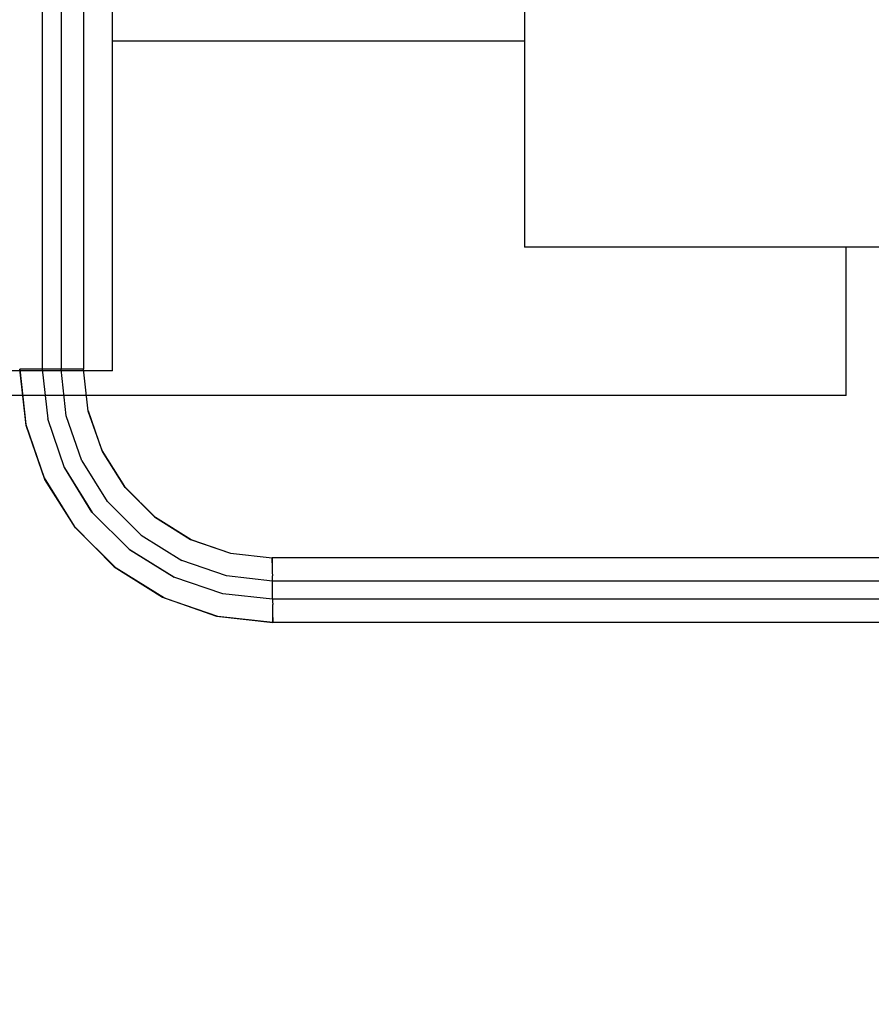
# Model space of a CAD drawing. Header units: millimetres. Extents: x 0 to 1249, y 0 to 420.
# Tile 67 of 104: x 385.235 to 385.924, y 260.865 to 261.661. Entities that reach past the tile are written whole.
import ezdxf

# ---------------------------------------------------------------- set-up
doc = ezdxf.new("R2010")
doc.units = ezdxf.units.MM
doc.header["$LTSCALE"] = 32.67
doc.linetypes.add('CENTER', pattern=[0.6, 0.375, -0.075, 0.075, -0.075])
doc.linetypes.add('PHANTOM', pattern=[0.8, 0.45, -0.05, 0.1, -0.05, 0.1, -0.05])
doc.layers.get('0').update_dxf_attribs({"linetype": 'CONTINUOUS'})
doc.layers.add('CRV2', color=7, linetype='CONTINUOUS')
doc.layers.add('DRIV_DIM', color=7, linetype='CONTINUOUS')
doc.styles.get("Standard").update_dxf_attribs({"font": 'txt', "width": 0.8})
doc.dimstyles.new('DIMSTYLE_3', dxfattribs={"dimtxt": 3.8, "dimasz": 1.8, "dimexe": 2, "dimexo": 1.5, "dimgap": 0.95, "dimtad": 1, "dimdec": 3, "dimlfac": 15, "dimdsep": 46, "dimtxsty": 'STANDARD', "dimblk": 'OPEN', "dimblk1": 'OPEN', "dimblk2": 'OPEN', "dimcen": 0.09, "dimadec": 0, "dimazin": 0, "dimtp": 0.001, "dimtm": 0.001, "dimtfac": 1, "dimtdec": 3, "dimtofl": 0, "dimtmove": 0, "dimatfit": 3, "dimldrblk": 'OPEN', "dimfxl": 1, "dimtolj": 1, "dimarcsym": 0})

# ---------------------------------------------------------------- blocks, each defined once
blk = doc.blocks.new('_OPEN')
at = {"color": 0, "linetype": 'BYBLOCK'}
for p, q in [((0, 0), (-1, 0.34202)), ((-1, -0.34202), (0, 0)), ((-1, 0), (0, 0))]:
    blk.add_line(p, q, dxfattribs=at)
blk = doc.blocks.new('*D4')
at = {"layer": 'DRIV_DIM', "color": 2, "linetype": 'CONTINUOUS'}
for p, q in [((374.47393, 282.87711), (461.16183, 282.87711)), ((459.16183, 282.87711), (459.16183, 269.54378)), ((459.16183, 256.21045), (459.16183, 269.54378)), ((437.32635, 256.21045), (461.16183, 256.21045))]:
    blk.add_line(p, q, dxfattribs=at)
at = {"layer": 'DRIV_DIM', "color": 2, "linetype": 'CONTINUOUS', "xscale": 1.8, "yscale": 1.8, "zscale": 1.8}
for p, rotation in [((459.16183, 282.87711), 90), ((459.16183, 256.21045), 270)]:
    blk.add_blockref('_OPEN', p, dxfattribs=dict(at, rotation=rotation))

msp = doc.modelspace()

# ---------------------------------------------------------------- linework, layer by layer
at = {"color": 9, "linetype": 'CONTINUOUS'}
for p, q in [((385.268763, 263.030617), (385.268763, 261.378319)), ((385.286929, 263.030617), (385.286929, 261.378319)), ((385.253485, 262.845805), (385.253485, 261.378319)), ((385.286929, 261.378319), (385.235319, 261.378319)), ((385.253485, 261.378319), (385.25802, 261.338064)), ((385.271622, 261.298627), (385.25802, 261.338201)), ((385.271622, 261.298627), (385.293935, 261.262519)), ((385.285626, 261.304296), (385.306186, 261.271396)), ((385.306134, 261.271461), (385.333617, 261.244049)), ((385.333559, 261.244095), (385.36635, 261.223699)), ((385.324185, 261.232356), (385.360305, 261.210174)), ((386.506704, 261.225654), (385.439511, 261.225654)), ((385.439524, 261.221567), (385.439511, 261.225654)), ((385.439562, 261.217775), (385.439626, 261.214128)), ((385.439624, 261.214239), (385.439708, 261.211122)), ((385.439756, 261.192181), (385.439924, 261.206861)), ((386.507117, 261.206861), (385.439924, 261.206861)), ((385.439756, 261.192181), (385.399531, 261.196669)), ((386.506949, 261.192181), (385.439756, 261.192181)), ((385.440057, 261.184803), (385.439973, 261.18792)), ((385.440119, 261.181267), (385.440055, 261.184914)), ((385.440156, 261.177475), (385.44017, 261.173388)), ((386.507363, 261.173388), (385.44017, 261.173388))]:
    msp.add_line(p, q, dxfattribs=at)
at = {"color": 7, "linetype": 'CONTINUOUS'}
for p, q in [((385.310423, 261.377116), (385.310423, 262.110445)), ((385.643757, 262.010412), (385.643757, 261.47715)), ((385.643757, 261.643781), (385.310423, 261.643781)), ((385.970423, 261.477114), (385.643757, 261.477114)), ((385.903757, 261.357114), (385.903757, 261.477114)), ((385.310423, 261.377114), (385.110423, 261.377114)), ((385.903757, 261.357114), (385.043757, 261.357114))]:
    msp.add_line(p, q, dxfattribs=at)
at = {"color": 9, "linetype": 'CONTINUOUS'}
for points in [[(385.44017, 261.173388), (385.395493, 261.178321), (385.352416, 261.193142), (385.313347, 261.217384), (385.280502, 261.249931), (385.255765, 261.289079), (385.240465, 261.332682), (385.235319, 261.378319)], [(385.235319, 261.378319), (385.240253, 261.333622), (385.255071, 261.290527), (385.279304, 261.251441), (385.311837, 261.218583), (385.350968, 261.193837), (385.394552, 261.178533), (385.44017, 261.173388)], [(385.285659, 261.304227), (385.273018, 261.340539), (385.268763, 261.378319)], [(385.406198, 261.229338), (385.374123, 261.240383), (385.345047, 261.258432), (385.320609, 261.282641), (385.302183, 261.311781), (385.290773, 261.344264), (385.286929, 261.378319)], [(385.290655, 261.344787), (385.301816, 261.312545), (385.320008, 261.283393), (385.344336, 261.258997), (385.373481, 261.240689), (385.405808, 261.229426), (385.439511, 261.225654)], [(385.324185, 261.232356), (385.293788, 261.262729), (385.271567, 261.29884)], [(385.399656, 261.196672), (385.360102, 261.210223), (385.323979, 261.2325)], [(385.439511, 261.225654), (385.439524, 261.221632), (385.439563, 261.217714)], [(385.439924, 261.206861), (385.402494, 261.211132), (385.366398, 261.223676)], [(385.439924, 261.206861), (385.43981, 261.208621), (385.439709, 261.211077)], [(385.439756, 261.192181), (385.439871, 261.190421), (385.439972, 261.187965)], [(385.44017, 261.173388), (385.440157, 261.17741), (385.440118, 261.181328)]]:
    msp.add_lwpolyline(points, dxfattribs=at)
at = {"layer": 'CRV2', "color": 4, "linetype": 'PHANTOM'}
for centre, radius, start, end in [((359.19709, 282.877114), 90.163702, 10, 260), ((359.19709, 282.877114), 82.163702, 10, 260), ((398.5894, 289.823041), 42.163702, 291.5650512, 161.5650512), ((398.5894, 289.823041), 50.163702, 238.7027071, 10)]:
    msp.add_arc(centre, radius, start, end, dxfattribs=at)
at = {"layer": 'CRV2', "color": 4, "linetype": 'CENTER'}
msp.add_arc((352.251163, 243.484804), 42.163702, 181.5650512, 47.5976469, dxfattribs=at)

# ---------------------------------------------------------------- dimensions: what is measured, and where the dimension line sits
at = {"layer": 'DRIV_DIM', "color": 2, "linetype": 'CONTINUOUS'}
dim = msp.add_linear_dim(base=(459.16183, 282.877114), p1=(435.826352, 256.210448), p2=(372.973933, 282.877114), angle=90, dimstyle='DIMSTYLE_3', dxfattribs=at)
dim.commit()
dim.dimension.update_dxf_attribs({"geometry": '*D4', "text_midpoint": (459.16183, 264.983781), "dimtype": 160})

doc.saveas('drawing.dxf')
